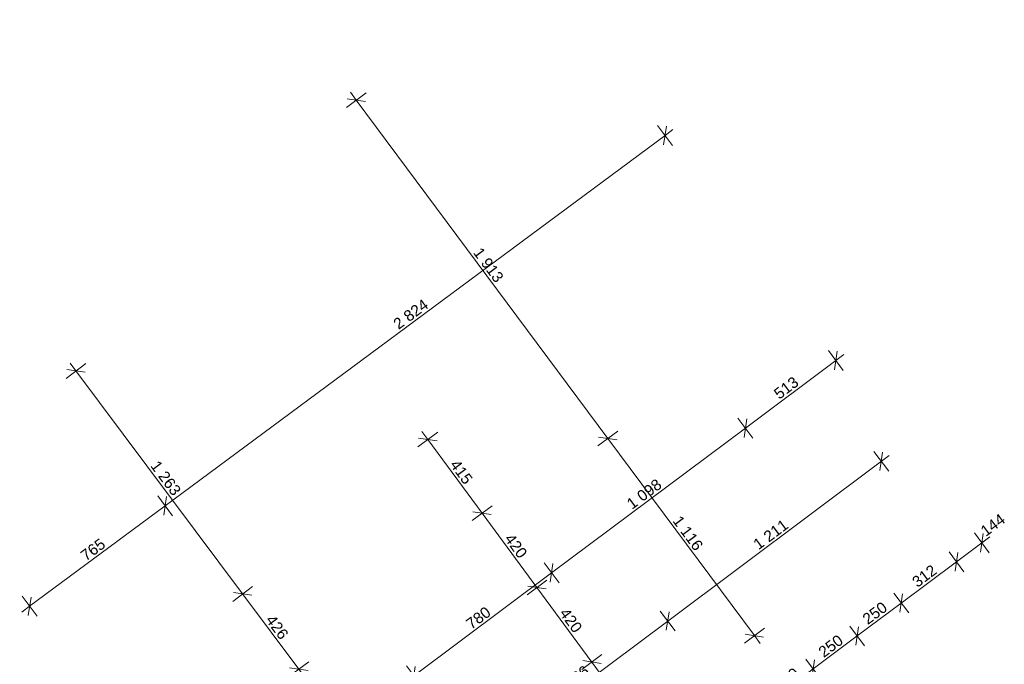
# Model space of a CAD drawing. Header units: metres. Extents: x -320 to 5572509, y -47 to 5960263.
# Tile 7 of 59: x -318 to -274, y 22 to 51. Entities that reach past the tile are written whole.
import ezdxf

# ---------------------------------------------------------------- set-up
doc = ezdxf.new("R2010")
doc.units = ezdxf.units.M
doc.header["$MEASUREMENT"] = 0
doc.layers.add('Nowe_403-Punkt_okreslonej_wysokosci', color=7, linetype='Continuous')
doc.styles.add('GENERATED_STYLE_3', font='arial.ttf')
doc.dimstyles.new('GENERATED_STYLE__1', dxfattribs={"dimtxt": 0.5, "dimasz": 0.57, "dimexe": 0.18, "dimexo": 0.0625, "dimgap": 0.09, "dimtad": 1, "dimdec": 0, "dimlfac": 100, "dimzin": 0, "dimdsep": 46, "dimtxsty": 'GENERATED_STYLE_3', "dimblk": 'ARROWHEAD_6', "dimblk1": 'ARROWHEAD_6', "dimblk2": 'ARROWHEAD_6', "dimcen": 0.09, "dimse1": 1, "dimse2": 1, "dimclrd": 7, "dimclre": 7, "dimclrt": 7, "dimadec": 1, "dimazin": 0, "dimtfac": 1, "dimtdec": 4, "dimtmove": 0, "dimatfit": 3, "dimfxl": 1, "dimtolj": 1, "dimtzin": 0, "dimarcsym": 0})
doc.dimstyles.new('GENERATED_STYLE__2', dxfattribs={"dimtxt": 0.5, "dimasz": 0.57, "dimexe": 0.18, "dimexo": 0.0625, "dimgap": 0.09, "dimtad": 1, "dimdec": 0, "dimlfac": 100, "dimzin": 0, "dimdsep": 46, "dimtxsty": 'GENERATED_STYLE_3', "dimblk": 'ARROWHEAD_6', "dimblk1": 'ARROWHEAD_6', "dimblk2": 'ARROWHEAD_6', "dimcen": 0.09, "dimse1": 1, "dimse2": 1, "dimclrd": 7, "dimclre": 7, "dimclrt": 7, "dimadec": 1, "dimazin": 0, "dimtfac": 1, "dimtdec": 4, "dimtmove": 2, "dimatfit": 3, "dimfxl": 1, "dimtolj": 1, "dimtzin": 0, "dimarcsym": 0})

# ---------------------------------------------------------------- blocks, each defined once
blk = doc.blocks.new('*D141')
at = {"layer": 'Nowe_403-Punkt_okreslonej_wysokosci', "color": 7, "lineweight": 5, "transparency": 16777216}
for p, q in [((-282.172, 21.731), (-282.293, 20.891)), ((-284.235, 19.814), (-282.232, 21.311)), ((-283.898, 19.363), (-284.572, 20.264)), ((-284.174, 20.234), (-284.296, 19.394))]:
    blk.add_line(p, q, dxfattribs=at)
at = {"layer": 'Nowe_403-Punkt_okreslonej_wysokosci', "color": 7, "lineweight": 5, "transparency": 16777216, "insert": (-283.749, 20.302), "char_height": 0.5, "attachment_point": 7, "rotation": 36.7752, "style": 'GENERATED_STYLE_3'}
blk.add_mtext('\\A1;{\\pql;\\fArial|b0|i0|c0|p38;250}', dxfattribs=at)
blk = doc.blocks.new('ARROWHEAD_6')
at = {"color": 0, "linetype": 'Continuous', "lineweight": 0}
for p, q in [((0, 0), (-1, 0)), ((-0.5, -0.5), (0.5, 0.5))]:
    blk.add_line(p, q, dxfattribs=at)
blk = doc.blocks.new('*D142')
at = {"layer": 'Nowe_403-Punkt_okreslonej_wysokosci', "color": 7, "lineweight": 5, "transparency": 16777216}
for p, q in [((-282.232, 21.311), (-280.23, 22.807)), ((-280.17, 23.227), (-280.291, 22.387)), ((-281.895, 20.86), (-282.569, 21.761)), ((-282.172, 21.731), (-282.293, 20.891)), ((-284.235, 19.814), (-282.232, 21.311))]:
    blk.add_line(p, q, dxfattribs=at)
at = {"layer": 'Nowe_403-Punkt_okreslonej_wysokosci', "color": 7, "lineweight": 5, "transparency": 16777216, "insert": (-281.747, 21.798), "char_height": 0.5, "attachment_point": 7, "rotation": 36.7752, "style": 'GENERATED_STYLE_3'}
blk.add_mtext('\\A1;{\\pql;\\fArial|b0|i0|c0|p38;250}', dxfattribs=at)
blk = doc.blocks.new('*D143')
at = {"layer": 'Nowe_403-Punkt_okreslonej_wysokosci', "color": 7, "lineweight": 5, "transparency": 16777216}
for p, q in [((-278.168, 24.723), (-278.289, 23.883)), ((-280.23, 22.807), (-278.228, 24.303)), ((-279.894, 22.356), (-280.567, 23.257)), ((-282.232, 21.311), (-280.23, 22.807)), ((-280.17, 23.227), (-280.291, 22.387))]:
    blk.add_line(p, q, dxfattribs=at)
at = {"layer": 'Nowe_403-Punkt_okreslonej_wysokosci', "color": 7, "lineweight": 5, "transparency": 16777216, "insert": (-279.745, 23.294), "char_height": 0.5, "attachment_point": 7, "rotation": 36.7752, "style": 'GENERATED_STYLE_3'}
blk.add_mtext('\\A1;{\\pql;\\fArial|b0|i0|c0|p38;250}', dxfattribs=at)
blk = doc.blocks.new('*D144')
at = {"layer": 'Nowe_403-Punkt_okreslonej_wysokosci', "color": 7, "lineweight": 5, "transparency": 16777216}
for p, q in [((-275.665, 26.593), (-275.787, 25.754)), ((-278.228, 24.303), (-275.726, 26.173)), ((-277.892, 23.853), (-278.565, 24.754)), ((-278.168, 24.723), (-278.289, 23.883)), ((-280.23, 22.807), (-278.228, 24.303))]:
    blk.add_line(p, q, dxfattribs=at)
at = {"layer": 'Nowe_403-Punkt_okreslonej_wysokosci', "color": 7, "lineweight": 5, "transparency": 16777216, "insert": (-277.493, 24.978), "char_height": 0.5, "attachment_point": 7, "rotation": 36.7752, "style": 'GENERATED_STYLE_3'}
blk.add_mtext('\\A1;{\\pql;\\fArial|b0|i0|c0|p38;312}', dxfattribs=at)
blk = doc.blocks.new('*D145')
at = {"layer": 'Nowe_403-Punkt_okreslonej_wysokosci', "color": 7, "lineweight": 5, "transparency": 16777216}
for p, q in [((-274.235, 26.586), (-274.908, 27.487)), ((-274.632, 26.616), (-274.511, 27.456)), ((-274.572, 27.036), (-274.211, 27.306)), ((-275.726, 26.173), (-274.572, 27.036)), ((-275.389, 25.723), (-276.063, 26.624)), ((-275.665, 26.593), (-275.787, 25.754)), ((-278.228, 24.303), (-275.726, 26.173))]:
    blk.add_line(p, q, dxfattribs=at)
at = {"layer": 'Nowe_403-Punkt_okreslonej_wysokosci', "color": 7, "lineweight": 5, "transparency": 16777216, "insert": (-274.391, 27.296), "char_height": 0.5, "attachment_point": 7, "rotation": 36.7752, "style": 'GENERATED_STYLE_3'}
blk.add_mtext('\\A1;{\\pql;\\fArial|b0|i0|c0|p38;144}', dxfattribs=at)
blk = doc.blocks.new('*D392')
at = {"layer": 'Nowe_403-Punkt_okreslonej_wysokosci', "color": 7, "lineweight": 5, "transparency": 16777216}
for p, q in [((-316.15, 34.497), (-315.249, 35.171)), ((-315.279, 34.773), (-316.119, 34.895)), ((-315.969, 35.194), (-315.699, 34.834)), ((-315.699, 34.834), (-308.134, 24.715)), ((-308.585, 24.378), (-307.684, 25.052)), ((-307.714, 24.654), (-308.554, 24.776)), ((-308.134, 24.715), (-305.582, 21.302))]:
    blk.add_line(p, q, dxfattribs=at)
at = {"layer": 'Nowe_403-Punkt_okreslonej_wysokosci', "color": 7, "lineweight": 5, "transparency": 16777216, "insert": (-312.348, 30.519), "char_height": 0.5, "attachment_point": 7, "rotation": 306.7827, "style": 'GENERATED_STYLE_3'}
blk.add_mtext('\\A1;{\\pql;\\fArial|b0|i0|c0|p38;1\xa0263}', dxfattribs=at)
blk = doc.blocks.new('*D393')
at = {"layer": 'Nowe_403-Punkt_okreslonej_wysokosci', "color": 7, "lineweight": 5, "transparency": 16777216}
for p, q in [((-307.714, 24.654), (-308.554, 24.776)), ((-308.134, 24.715), (-305.582, 21.302)), ((-305.162, 21.241), (-306.002, 21.363))]:
    blk.add_line(p, q, dxfattribs=at)
at = {"layer": 'Nowe_403-Punkt_okreslonej_wysokosci', "color": 7, "lineweight": 5, "transparency": 16777216, "insert": (-307.119, 23.524), "char_height": 0.5, "attachment_point": 7, "rotation": 306.7827, "style": 'GENERATED_STYLE_3'}
blk.add_mtext('\\A1;{\\pql;\\fArial|b0|i0|c0|p38;426}', dxfattribs=at)
blk = doc.blocks.new('*D394')
at = {"layer": 'Nowe_403-Punkt_okreslonej_wysokosci', "color": 7, "lineweight": 5, "transparency": 16777216}
for p, q in [((-308.134, 24.715), (-305.582, 21.302)), ((-306.033, 20.965), (-305.132, 21.639)), ((-305.162, 21.241), (-306.002, 21.363)), ((-305.582, 21.302), (-303.962, 19.135)), ((-303.543, 19.075), (-304.382, 19.196))]:
    blk.add_line(p, q, dxfattribs=at)
at = {"layer": 'Nowe_403-Punkt_okreslonej_wysokosci', "color": 7, "lineweight": 5, "transparency": 16777216, "insert": (-305.033, 20.734), "char_height": 0.5, "attachment_point": 7, "rotation": 306.7827, "style": 'GENERATED_STYLE_3'}
blk.add_mtext('\\A1;{\\pql;\\fArial|b0|i0|c0|p38;271}', dxfattribs=at)
blk = doc.blocks.new('*D404')
at = {"layer": 'Nowe_403-Punkt_okreslonej_wysokosci', "color": 7, "lineweight": 5, "transparency": 16777216}
for p, q in [((-288.499, 23.034), (-289.173, 23.935)), ((-288.775, 23.904), (-288.897, 23.065)), ((-299.537, 15.486), (-288.836, 23.485)), ((-299.201, 15.036), (-299.874, 15.937)), ((-299.477, 15.906), (-299.598, 15.066)), ((-299.898, 15.217), (-299.537, 15.486))]:
    blk.add_line(p, q, dxfattribs=at)
at = {"layer": 'Nowe_403-Punkt_okreslonej_wysokosci', "color": 7, "lineweight": 5, "transparency": 16777216, "insert": (-293.737, 20.057), "char_height": 0.5, "attachment_point": 7, "rotation": 36.7752, "style": 'GENERATED_STYLE_3'}
blk.add_mtext('\\A1;{\\pql;\\fArial|b0|i0|c0|p38;1\xa0336}', dxfattribs=at)
blk = doc.blocks.new('*D405')
at = {"layer": 'Nowe_403-Punkt_okreslonej_wysokosci', "color": 7, "lineweight": 5, "transparency": 16777216}
for p, q in [((-278.799, 30.284), (-279.472, 31.185)), ((-279.196, 30.315), (-279.075, 31.155)), ((-279.135, 30.735), (-278.775, 31.004)), ((-288.836, 23.485), (-279.135, 30.735)), ((-288.499, 23.034), (-289.173, 23.935)), ((-288.775, 23.904), (-288.897, 23.065))]:
    blk.add_line(p, q, dxfattribs=at)
at = {"layer": 'Nowe_403-Punkt_okreslonej_wysokosci', "color": 7, "lineweight": 5, "transparency": 16777216, "insert": (-284.71, 26.693), "char_height": 0.5, "attachment_point": 7, "rotation": 36.7752, "style": 'GENERATED_STYLE_3'}
blk.add_mtext('\\A1;{\\pql;\\fArial|b0|i0|c0|p38;1\xa0211}', dxfattribs=at)
blk = doc.blocks.new('*D407')
at = {"layer": 'Nowe_403-Punkt_okreslonej_wysokosci', "color": 7, "lineweight": 5, "transparency": 16777216}
for p, q in [((-303.424, 46.786), (-302.522, 47.457)), ((-303.242, 47.482), (-302.973, 47.121)), ((-302.553, 47.06), (-303.393, 47.183)), ((-302.973, 47.121), (-291.556, 31.773)), ((-291.136, 31.712), (-291.976, 31.835)), ((-291.556, 31.773), (-284.898, 22.822))]:
    blk.add_line(p, q, dxfattribs=at)
at = {"layer": 'Nowe_403-Punkt_okreslonej_wysokosci', "color": 7, "lineweight": 5, "transparency": 16777216, "insert": (-297.695, 40.193), "char_height": 0.5, "attachment_point": 7, "rotation": 306.6439, "style": 'GENERATED_STYLE_3'}
blk.add_mtext('\\A1;{\\pql;\\fArial|b0|i0|c0|p38;1\xa0913}', dxfattribs=at)
blk = doc.blocks.new('*D408')
at = {"layer": 'Nowe_403-Punkt_okreslonej_wysokosci', "color": 7, "lineweight": 5, "transparency": 16777216}
for p, q in [((-302.973, 47.121), (-291.556, 31.773)), ((-292.007, 31.437), (-291.105, 32.109)), ((-291.136, 31.712), (-291.976, 31.835)), ((-291.556, 31.773), (-284.898, 22.822)), ((-285.349, 22.486), (-284.446, 23.158)), ((-285.318, 22.884), (-284.478, 22.76)), ((-284.898, 22.822), (-284.629, 22.461))]:
    blk.add_line(p, q, dxfattribs=at)
at = {"layer": 'Nowe_403-Punkt_okreslonej_wysokosci', "color": 7, "lineweight": 5, "transparency": 16777216, "insert": (-288.642, 28.023), "char_height": 0.5, "attachment_point": 7, "rotation": 306.6439, "style": 'GENERATED_STYLE_3'}
blk.add_mtext('\\A1;{\\pql;\\fArial|b0|i0|c0|p38;1\xa0116}', dxfattribs=at)
blk = doc.blocks.new('*D410')
at = {"layer": 'Nowe_403-Punkt_okreslonej_wysokosci', "color": 7, "lineweight": 5, "transparency": 16777216}
for p, q in [((-300.356, 21.001), (-294.104, 25.671)), ((-300.019, 20.55), (-300.692, 21.452)), ((-300.295, 21.421), (-300.416, 20.581)), ((-304.336, 18.028), (-300.356, 21.001)), ((-303.999, 17.577), (-304.672, 18.479)), ((-304.275, 18.448), (-304.397, 17.608)), ((-304.696, 17.759), (-304.336, 18.028))]:
    blk.add_line(p, q, dxfattribs=at)
at = {"layer": 'Nowe_403-Punkt_okreslonej_wysokosci', "color": 7, "lineweight": 5, "transparency": 16777216, "insert": (-302.861, 19.254), "char_height": 0.5, "attachment_point": 7, "rotation": 36.7582, "style": 'GENERATED_STYLE_3'}
blk.add_mtext('\\A1;{\\pql;\\fArial|b0|i0|c0|p38;497}', dxfattribs=at)
blk = doc.blocks.new('*D411')
at = {"layer": 'Nowe_403-Punkt_okreslonej_wysokosci', "color": 7, "lineweight": 5, "transparency": 16777216}
for p, q in [((-294.043, 26.091), (-294.165, 25.251)), ((-300.356, 21.001), (-294.104, 25.671)), ((-300.019, 20.55), (-300.692, 21.452)), ((-300.295, 21.421), (-300.416, 20.581)), ((-304.336, 18.028), (-300.356, 21.001))]:
    blk.add_line(p, q, dxfattribs=at)
at = {"layer": 'Nowe_403-Punkt_okreslonej_wysokosci', "color": 7, "lineweight": 5, "transparency": 16777216, "insert": (-297.745, 23.075), "char_height": 0.5, "attachment_point": 7, "rotation": 36.7582, "style": 'GENERATED_STYLE_3'}
blk.add_mtext('\\A1;{\\pql;\\fArial|b0|i0|c0|p38;780}', dxfattribs=at)
blk = doc.blocks.new('*D412')
at = {"layer": 'Nowe_403-Punkt_okreslonej_wysokosci', "color": 7, "lineweight": 5, "transparency": 16777216}
for p, q in [((-285.247, 32.661), (-285.369, 31.821)), ((-294.104, 25.671), (-285.308, 32.241)), ((-293.767, 25.22), (-294.44, 26.121)), ((-294.043, 26.091), (-294.165, 25.251)), ((-300.356, 21.001), (-294.104, 25.671))]:
    blk.add_line(p, q, dxfattribs=at)
at = {"layer": 'Nowe_403-Punkt_okreslonej_wysokosci', "color": 7, "lineweight": 5, "transparency": 16777216, "insert": (-290.451, 28.524), "char_height": 0.5, "attachment_point": 7, "rotation": 36.7582, "style": 'GENERATED_STYLE_3'}
blk.add_mtext('\\A1;{\\pql;\\fArial|b0|i0|c0|p38;1\xa0098}', dxfattribs=at)
blk = doc.blocks.new('*D413')
at = {"layer": 'Nowe_403-Punkt_okreslonej_wysokosci', "color": 7, "lineweight": 5, "transparency": 16777216}
for p, q in [((-280.861, 34.861), (-281.534, 35.762)), ((-281.258, 34.892), (-281.136, 35.731)), ((-281.197, 35.311), (-280.837, 35.581)), ((-285.308, 32.241), (-281.197, 35.311)), ((-284.971, 31.79), (-285.644, 32.692)), ((-285.247, 32.661), (-285.369, 31.821)), ((-294.104, 25.671), (-285.308, 32.241))]:
    blk.add_line(p, q, dxfattribs=at)
at = {"layer": 'Nowe_403-Punkt_okreslonej_wysokosci', "color": 7, "lineweight": 5, "transparency": 16777216, "insert": (-283.768, 33.516), "char_height": 0.5, "attachment_point": 7, "rotation": 36.7582, "style": 'GENERATED_STYLE_3'}
blk.add_mtext('\\A1;{\\pql;\\fArial|b0|i0|c0|p38;513}', dxfattribs=at)
blk = doc.blocks.new('*D418')
at = {"layer": 'Nowe_403-Punkt_okreslonej_wysokosci', "color": 7, "lineweight": 5, "transparency": 16777216}
for p, q in [((-311.319, 28.259), (-311.988, 29.163)), ((-311.591, 29.13), (-311.716, 28.291)), ((-317.803, 24.157), (-311.653, 28.711)), ((-317.468, 23.705), (-318.138, 24.609)), ((-318.164, 23.889), (-317.803, 24.157)), ((-317.74, 24.576), (-317.865, 23.737))]:
    blk.add_line(p, q, dxfattribs=at)
at = {"layer": 'Nowe_403-Punkt_okreslonej_wysokosci', "color": 7, "lineweight": 5, "transparency": 16777216, "insert": (-315.245, 26.175), "char_height": 0.5, "attachment_point": 7, "rotation": 36.5202, "style": 'GENERATED_STYLE_3'}
blk.add_mtext('\\A1;{\\pql;\\fArial|b0|i0|c0|p38;765}', dxfattribs=at)
blk = doc.blocks.new('*D419')
at = {"layer": 'Nowe_403-Punkt_okreslonej_wysokosci', "color": 7, "lineweight": 5, "transparency": 16777216}
for p, q in [((-288.622, 45.066), (-289.291, 45.97)), ((-289.019, 45.098), (-288.894, 45.937)), ((-288.957, 45.518), (-288.595, 45.786)), ((-311.653, 28.711), (-288.957, 45.518)), ((-311.319, 28.259), (-311.988, 29.163)), ((-311.591, 29.13), (-311.716, 28.291)), ((-317.803, 24.157), (-311.653, 28.711))]:
    blk.add_line(p, q, dxfattribs=at)
at = {"layer": 'Nowe_403-Punkt_okreslonej_wysokosci', "color": 7, "lineweight": 5, "transparency": 16777216, "insert": (-301.051, 36.686), "char_height": 0.5, "attachment_point": 7, "rotation": 36.5202, "style": 'GENERATED_STYLE_3'}
blk.add_mtext('\\A1;{\\pql;\\fArial|b0|i0|c0|p38;2\xa0824}', dxfattribs=at)
blk = doc.blocks.new('*D422')
at = {"layer": 'Nowe_403-Punkt_okreslonej_wysokosci', "color": 7, "lineweight": 5, "transparency": 16777216}
for p, q in [((-300.179, 31.388), (-299.273, 32.056)), ((-299.306, 31.658), (-300.145, 31.785)), ((-299.993, 32.084), (-299.726, 31.722)), ((-299.726, 31.722), (-297.263, 28.385)), ((-297.716, 28.051), (-296.811, 28.719)), ((-296.844, 28.321), (-297.683, 28.448)), ((-297.263, 28.385), (-294.769, 25.005))]:
    blk.add_line(p, q, dxfattribs=at)
at = {"layer": 'Nowe_403-Punkt_okreslonej_wysokosci', "color": 7, "lineweight": 5, "transparency": 16777216, "insert": (-298.752, 30.57), "char_height": 0.5, "attachment_point": 7, "rotation": 306.4256, "style": 'GENERATED_STYLE_3'}
blk.add_mtext('\\A1;{\\pql;\\fArial|b0|i0|c0|p38;415}', dxfattribs=at)
blk = doc.blocks.new('*D423')
at = {"layer": 'Nowe_403-Punkt_okreslonej_wysokosci', "color": 7, "lineweight": 5, "transparency": 16777216}
for p, q in [((-296.844, 28.321), (-297.683, 28.448)), ((-297.263, 28.385), (-294.769, 25.005)), ((-295.222, 24.671), (-294.317, 25.339)), ((-294.35, 24.942), (-295.189, 25.068)), ((-294.769, 25.005), (-292.276, 21.626))]:
    blk.add_line(p, q, dxfattribs=at)
at = {"layer": 'Nowe_403-Punkt_okreslonej_wysokosci', "color": 7, "lineweight": 5, "transparency": 16777216, "insert": (-296.274, 27.212), "char_height": 0.5, "attachment_point": 7, "rotation": 306.4256, "style": 'GENERATED_STYLE_3'}
blk.add_mtext('\\A1;{\\pql;\\fArial|b0|i0|c0|p38;420}', dxfattribs=at)
blk = doc.blocks.new('*D424')
at = {"layer": 'Nowe_403-Punkt_okreslonej_wysokosci', "color": 7, "lineweight": 5, "transparency": 16777216}
for p, q in [((-295.222, 24.671), (-294.317, 25.339)), ((-294.35, 24.942), (-295.189, 25.068)), ((-294.769, 25.005), (-292.276, 21.626)), ((-292.729, 21.292), (-291.823, 21.96)), ((-291.856, 21.563), (-292.695, 21.689)), ((-292.276, 21.626), (-289.782, 18.247))]:
    blk.add_line(p, q, dxfattribs=at)
at = {"layer": 'Nowe_403-Punkt_okreslonej_wysokosci', "color": 7, "lineweight": 5, "transparency": 16777216, "insert": (-293.78, 23.833), "char_height": 0.5, "attachment_point": 7, "rotation": 306.4256, "style": 'GENERATED_STYLE_3'}
blk.add_mtext('\\A1;{\\pql;\\fArial|b0|i0|c0|p38;420}', dxfattribs=at)
blk = doc.blocks.new('*D425')
at = {"layer": 'Nowe_403-Punkt_okreslonej_wysokosci', "color": 7, "lineweight": 5, "transparency": 16777216}
for p, q in [((-292.729, 21.292), (-291.823, 21.96)), ((-291.856, 21.563), (-292.695, 21.689)), ((-292.276, 21.626), (-289.782, 18.247)), ((-290.235, 17.913), (-289.329, 18.581)), ((-290.202, 18.31), (-289.363, 18.184)), ((-289.782, 18.247), (-289.515, 17.885))]:
    blk.add_line(p, q, dxfattribs=at)
at = {"layer": 'Nowe_403-Punkt_okreslonej_wysokosci', "color": 7, "lineweight": 5, "transparency": 16777216, "insert": (-291.286, 20.454), "char_height": 0.5, "attachment_point": 7, "rotation": 306.4256, "style": 'GENERATED_STYLE_3'}
blk.add_mtext('\\A1;{\\pql;\\fArial|b0|i0|c0|p38;420}', dxfattribs=at)
blk = doc.blocks.new('Wymiary_1', base_point=(5572123.141, 5960128.441))
at = {"layer": 'Nowe_403-Punkt_okreslonej_wysokosci', "color": 7, "lineweight": 5}
for base, p1, p2, picture, middle in [((-274.572, 27.036), (-276.94, 27.798), (-275.34, 28.064), '*D145', (-274.083, 27.839)), ((-275.726, 26.173), (-277.533, 23.373), (-276.94, 27.798), '*D144', (-277.185, 25.52)), ((-278.228, 24.303), (-279.162, 21.377), (-277.533, 23.373), '*D143', (-279.437, 23.837)), ((-280.23, 22.807), (-280.548, 19.058), (-279.162, 21.377), '*D142', (-281.439, 22.341)), ((-282.232, 21.311), (-282.881, 18.001), (-280.548, 19.058), '*D141', (-283.441, 20.844))]:
    dim = blk.add_linear_dim(base=base, p1=p1, p2=p2, angle=36.7752, dimstyle='GENERATED_STYLE__1', dxfattribs=at)
    dim.commit()
    dim.dimension.update_dxf_attribs({"geometry": picture, "text_midpoint": middle, "dimtype": 160, "text_rotation": 36.7752})
blk = doc.blocks.new('Wymiary_7', base_point=(5572118.908, 5960163.814))
at = {"layer": 'Nowe_403-Punkt_okreslonej_wysokosci', "color": 7, "lineweight": 5}
for base, p1, p2, picture, middle in [((-308.134, 24.715), (-316.098, 34.536), (-308.412, 24.507), '*D392', (-311.634, 29.981)), ((-305.582, 21.302), (-308.412, 24.507), (-302.373, 23.702), '*D393', (-306.576, 23.216)), ((-303.962, 19.135), (-302.373, 23.702), (-302.35, 20.34), '*D394', (-304.491, 20.426))]:
    dim = blk.add_linear_dim(base=base, p1=p1, p2=p2, angle=306.7827, dimstyle='GENERATED_STYLE__1', dxfattribs=at)
    dim.commit()
    dim.dimension.update_dxf_attribs({"geometry": picture, "text_midpoint": middle, "dimtype": 160, "text_rotation": 306.7827})
blk = doc.blocks.new('Wymiary_8', base_point=(5572135.07, 5960144.467))
at = {"layer": 'Nowe_403-Punkt_okreslonej_wysokosci', "color": 7, "lineweight": 5}
for base, p1, p2, dimstyle, picture, middle in [((-279.135, 30.735), (-289.184, 23.95), (-275.726, 26.173), 'GENERATED_STYLE__1', '*D405', (-284.172, 27.407)), ((-288.836, 23.485), (-299.875, 15.938), (-289.184, 23.95), 'GENERATED_STYLE__2', '*D404', (-293.199, 20.772))]:
    dim = blk.add_linear_dim(base=base, p1=p1, p2=p2, angle=36.7752, dimstyle=dimstyle, dxfattribs=at)
    dim.commit()
    dim.dimension.update_dxf_attribs({"geometry": picture, "text_midpoint": middle, "dimtype": 160, "text_rotation": 36.7752})
blk = doc.blocks.new('Wymiary_9', base_point=(5572131.634, 5960176.102))
at = {"layer": 'Nowe_403-Punkt_okreslonej_wysokosci', "color": 7, "lineweight": 5}
for base, p1, p2, picture, middle in [((-291.556, 31.773), (-303.407, 46.799), (-293.006, 30.695), '*D407', (-296.981, 39.653)), ((-284.898, 22.822), (-293.006, 30.695), (-286.364, 21.732), '*D408', (-287.929, 27.483))]:
    dim = blk.add_linear_dim(base=base, p1=p1, p2=p2, angle=306.6439, dimstyle='GENERATED_STYLE__1', dxfattribs=at)
    dim.commit()
    dim.dimension.update_dxf_attribs({"geometry": picture, "text_midpoint": middle, "dimtype": 160, "text_rotation": 306.6439})
blk = doc.blocks.new('Wymiary_10', base_point=(5572130.272, 5960147.008))
at = {"layer": 'Nowe_403-Punkt_okreslonej_wysokosci', "color": 7, "lineweight": 5}
for base, p1, p2, picture, middle in [((-281.197, 35.311), (-287.323, 34.939), (-285.568, 41.163), '*D413', (-283.46, 34.058)), ((-285.308, 32.241), (-294.02, 25.558), (-287.323, 34.939), '*D412', (-289.912, 29.239)), ((-294.104, 25.671), (-302.373, 23.702), (-294.02, 25.558), '*D411', (-297.437, 23.618)), ((-300.356, 21.001), (-306.79, 21.314), (-302.373, 23.702), '*D410', (-302.553, 19.797))]:
    dim = blk.add_linear_dim(base=base, p1=p1, p2=p2, angle=36.7582, dimstyle='GENERATED_STYLE__1', dxfattribs=at)
    dim.commit()
    dim.dimension.update_dxf_attribs({"geometry": picture, "text_midpoint": middle, "dimtype": 160, "text_rotation": 36.7582})
blk = doc.blocks.new('Wymiary_12', base_point=(5572116.805, 5960153.137))
at = {"layer": 'Nowe_403-Punkt_okreslonej_wysokosci', "color": 7, "lineweight": 5}
for base, p1, p2, picture, middle in [((-288.957, 45.518), (-312.16, 29.395), (-292.848, 50.773), '*D419', (-300.51, 37.398)), ((-311.653, 28.711), (-318.255, 24.768), (-312.16, 29.395), '*D418', (-314.934, 26.717))]:
    dim = blk.add_linear_dim(base=base, p1=p1, p2=p2, angle=36.5202, dimstyle='GENERATED_STYLE__1', dxfattribs=at)
    dim.commit()
    dim.dimension.update_dxf_attribs({"geometry": picture, "text_midpoint": middle, "dimtype": 160, "text_rotation": 36.5202})
blk = doc.blocks.new('Wymiary_13', base_point=(5572134.881, 5960160.702))
at = {"layer": 'Nowe_403-Punkt_okreslonej_wysokosci', "color": 7, "lineweight": 5}
for base, p1, p2, picture, middle in [((-297.263, 28.385), (-297.777, 33.16), (-296.534, 28.923), '*D422', (-298.211, 30.259)), ((-294.769, 25.005), (-296.534, 28.923), (-294.02, 25.558), '*D423', (-295.733, 26.901)), ((-292.276, 21.626), (-294.02, 25.558), (-291.339, 22.318), '*D424', (-293.24, 23.521)), ((-289.782, 18.247), (-291.339, 22.318), (-288.824, 18.954), '*D425', (-290.746, 20.142))]:
    dim = blk.add_linear_dim(base=base, p1=p1, p2=p2, angle=306.4256, dimstyle='GENERATED_STYLE__1', dxfattribs=at)
    dim.commit()
    dim.dimension.update_dxf_attribs({"geometry": picture, "text_midpoint": middle, "dimtype": 160, "text_rotation": 306.4256})

msp = doc.modelspace()

# ---------------------------------------------------------------- block references
at = {"layer": 'Nowe_403-Punkt_okreslonej_wysokosci', "color": 7, "lineweight": 5}
for name, p in [('Wymiary_12', (5572116.805, 5960153.137)), ('Wymiary_9', (5572131.634, 5960176.102)), ('Wymiary_10', (5572130.272, 5960147.008)), ('Wymiary_7', (5572118.908, 5960163.814)), ('Wymiary_13', (5572134.881, 5960160.702)), ('Wymiary_8', (5572135.07, 5960144.467)), ('Wymiary_1', (5572123.141, 5960128.441))]:
    msp.add_blockref(name, p, dxfattribs=at)

doc.saveas('drawing.dxf')
